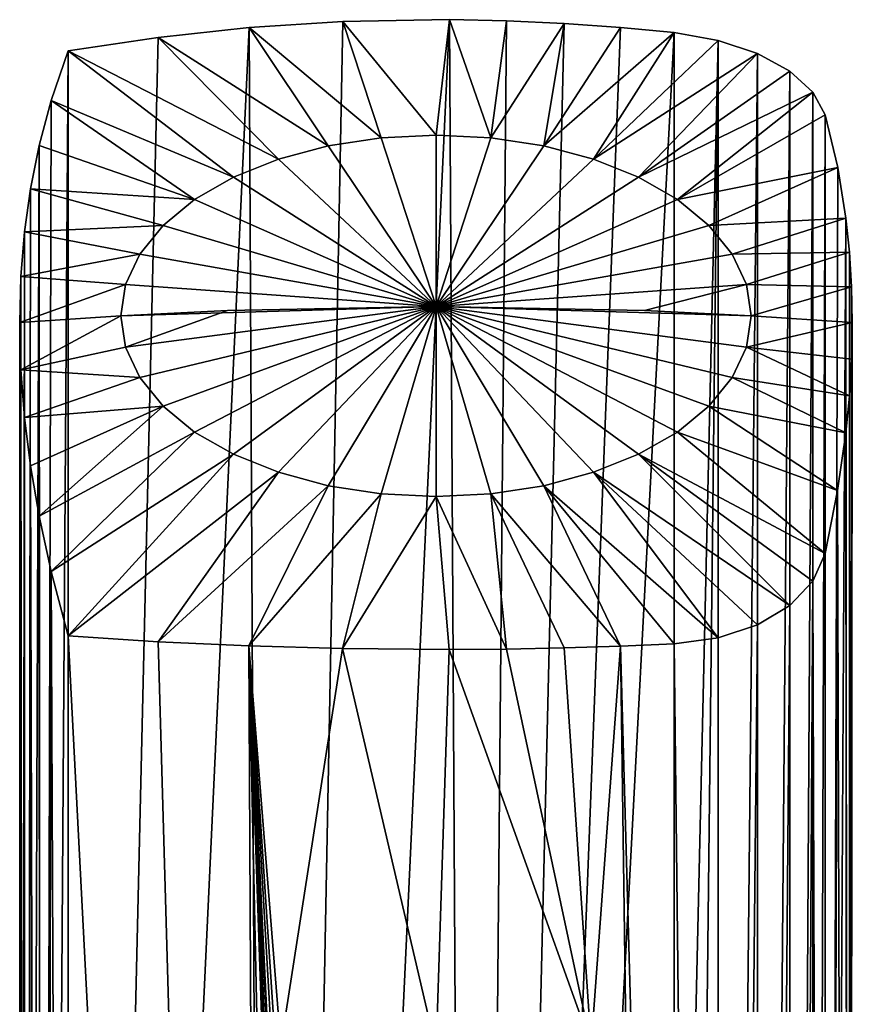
# Model space of a CAD drawing. Header units: millimetres. Extents: x -24 to 72, y 0 to 310.
# Tile 46 of 251: x 62 to 72, y 144 to 155. Entities that reach past the tile are written whole.
import ezdxf

# ---------------------------------------------------------------- set-up
doc = ezdxf.new("R2010")
doc.units = ezdxf.units.MM
doc.header["$LTSCALE"] = 65.185185
for name, color, linetype in [('425', 7, 'CONTINUOUS'), ('426', 7, 'CONTINUOUS'), ('427', 7, 'CONTINUOUS'), ('428', 7, 'CONTINUOUS'), ('429', 7, 'CONTINUOUS'), ('438', 7, 'CONTINUOUS'), ('440', 7, 'CONTINUOUS'), ('476', 7, 'CONTINUOUS')]:
    doc.layers.add(name, color=color, linetype=linetype)

msp = doc.modelspace()

# ---------------------------------------------------------------- linework, layer by layer
at = {"layer": '425', "color": 7, "linetype": 'CONTINUOUS'}
for points in [[(65.849, 155.257, 42.01), (65.009, 111.596, 11.515), (64.79, 155.189, 42.066), (65.849, 155.257, 42.01)], [(67.302, 111.645, 11.444), (65.009, 111.596, 11.515), (67.051, 155.279, 41.992), (67.302, 111.645, 11.444)], [(67.051, 155.279, 41.992), (65.009, 111.596, 11.515), (65.849, 155.257, 42.01), (67.051, 155.279, 41.992)], [(67.697, 155.266, 42.002), (67.302, 111.645, 11.444), (67.051, 155.279, 41.992), (67.697, 155.266, 42.002)], [(68.347, 155.237, 42.027), (67.302, 111.645, 11.444), (67.697, 155.266, 42.002), (68.347, 155.237, 42.027)], [(68.983, 155.191, 42.065), (67.302, 111.645, 11.444), (68.347, 155.237, 42.027), (68.983, 155.191, 42.065)], [(65.009, 111.596, 11.515), (62.746, 111.394, 11.803), (64.79, 155.189, 42.066), (65.009, 111.596, 11.515)], [(64.79, 155.189, 42.066), (62.746, 111.394, 11.803), (63.765, 155.079, 42.158), (64.79, 155.189, 42.066)], [(69.587, 155.133, 42.113), (67.302, 111.645, 11.444), (68.983, 155.191, 42.065), (69.587, 155.133, 42.113)], [(69.587, 133.337, 26.852), (67.302, 111.645, 11.444), (69.587, 155.133, 42.113), (69.587, 133.337, 26.852)], [(63.765, 155.079, 42.158), (62.746, 111.394, 11.803), (62.746, 154.926, 42.285), (63.765, 155.079, 42.158)]]:
    msp.add_3dface(points, dxfattribs=at)
at = {"layer": '426', "color": 7, "linetype": 'CONTINUOUS'}
for points in [[(63.763, 148.255, 51.904), (62.746, 148.322, 51.717), (65.009, 104.588, 21.523), (63.763, 148.255, 51.904)], [(65.009, 104.588, 21.523), (62.746, 148.322, 51.717), (62.746, 104.789, 21.235), (65.009, 104.588, 21.523)], [(64.786, 148.207, 52.038), (63.763, 148.255, 51.904), (65.009, 104.588, 21.523), (64.786, 148.207, 52.038)], [(65.844, 148.177, 52.121), (64.786, 148.207, 52.038), (65.15, 143.695, 48.922), (65.844, 148.177, 52.121)], [(64.786, 148.207, 52.038), (65.009, 104.588, 21.523), (65.054, 135.868, 43.431), (64.786, 148.207, 52.038)], [(65.15, 143.695, 48.922), (64.786, 148.207, 52.038), (65.15, 142.771, 48.276), (65.15, 143.695, 48.922)], [(65.15, 142.771, 48.276), (64.786, 148.207, 52.038), (65.15, 141.947, 47.699), (65.15, 142.771, 48.276)], [(65.15, 141.947, 47.699), (64.786, 148.207, 52.038), (65.15, 140.817, 46.907), (65.15, 141.947, 47.699)], [(65.15, 140.817, 46.907), (64.786, 148.207, 52.038), (65.15, 140.465, 46.661), (65.15, 140.817, 46.907)], [(65.15, 140.465, 46.661), (64.786, 148.207, 52.038), (65.15, 139.507, 45.99), (65.15, 140.465, 46.661)], [(65.15, 139.507, 45.99), (64.786, 148.207, 52.038), (65.15, 138.635, 45.379), (65.15, 139.507, 45.99)], [(65.15, 138.635, 45.379), (64.786, 148.207, 52.038), (65.15, 137.676, 44.708), (65.15, 138.635, 45.379)], [(65.15, 137.676, 44.708), (64.786, 148.207, 52.038), (65.054, 135.868, 43.431), (65.15, 137.676, 44.708)], [(68.983, 148.206, 52.041), (68.346, 148.185, 52.097), (68.65, 143.695, 48.922), (68.983, 148.206, 52.041)], [(69.587, 104.641, 21.447), (68.983, 148.206, 52.041), (68.65, 143.695, 48.922), (69.587, 104.641, 21.447)], [(69.587, 148.231, 51.969), (68.983, 148.206, 52.041), (69.587, 126.436, 36.708), (69.587, 148.231, 51.969)], [(69.587, 126.436, 36.708), (68.983, 148.206, 52.041), (69.587, 104.641, 21.447), (69.587, 126.436, 36.708)], [(66.9, 143.65, 48.986), (65.844, 148.177, 52.121), (65.15, 143.695, 48.922), (66.9, 143.65, 48.986)], [(67.048, 148.167, 52.148), (65.844, 148.177, 52.121), (66.9, 143.65, 48.986), (67.048, 148.167, 52.148)], [(68.65, 143.695, 48.922), (67.048, 148.167, 52.148), (66.9, 143.65, 48.986), (68.65, 143.695, 48.922)], [(67.695, 148.172, 52.133), (67.048, 148.167, 52.148), (68.65, 143.695, 48.922), (67.695, 148.172, 52.133)], [(68.346, 148.185, 52.097), (67.695, 148.172, 52.133), (68.65, 143.695, 48.922), (68.346, 148.185, 52.097)]]:
    msp.add_3dface(points, dxfattribs=at)
at = {"layer": '427', "color": 7, "linetype": 'CONTINUOUS'}
for points in [[(62.746, 154.926, 42.285), (62.746, 111.394, 11.803), (62.443, 110.3, 13.365), (62.746, 154.926, 42.285)], [(62.746, 154.926, 42.285), (62.443, 110.3, 13.365), (62.554, 154.367, 43.259), (62.746, 154.926, 42.285)], [(62.554, 154.367, 43.259), (62.443, 110.3, 13.365), (62.418, 153.858, 44.109), (62.554, 154.367, 43.259)], [(62.443, 110.3, 13.365), (62.261, 109.197, 14.94), (62.418, 153.858, 44.109), (62.443, 110.3, 13.365)], [(62.418, 153.858, 44.109), (62.261, 109.197, 14.94), (62.322, 153.37, 44.894), (62.418, 153.858, 44.109)], [(62.322, 153.37, 44.894), (62.261, 109.197, 14.94), (62.255, 152.882, 45.653), (62.322, 153.37, 44.894)], [(62.261, 109.197, 14.94), (62.2, 108.089, 16.522), (62.255, 152.882, 45.653), (62.261, 109.197, 14.94)], [(62.255, 152.882, 45.653), (62.2, 108.089, 16.522), (62.214, 152.379, 46.408), (62.255, 152.882, 45.653)], [(62.214, 152.379, 46.408), (62.2, 108.089, 16.522), (62.2, 151.858, 47.164), (62.214, 152.379, 46.408)], [(62.2, 151.858, 47.164), (62.2, 108.089, 16.522), (62.214, 151.325, 47.913), (62.2, 151.858, 47.164)], [(62.2, 108.089, 16.522), (62.261, 106.982, 18.104), (62.214, 151.325, 47.913), (62.2, 108.089, 16.522)], [(62.214, 151.325, 47.913), (62.261, 106.982, 18.104), (62.254, 150.788, 48.643), (62.214, 151.325, 47.913)], [(62.254, 150.788, 48.643), (62.261, 106.982, 18.104), (62.322, 150.242, 49.362), (62.254, 150.788, 48.643)], [(62.261, 106.982, 18.104), (62.444, 105.878, 19.68), (62.322, 150.242, 49.362), (62.261, 106.982, 18.104)], [(62.322, 150.242, 49.362), (62.444, 105.878, 19.68), (62.418, 149.671, 50.089), (62.322, 150.242, 49.362)], [(62.418, 149.671, 50.089), (62.444, 105.878, 19.68), (62.554, 149.047, 50.858), (62.418, 149.671, 50.089)], [(62.444, 105.878, 19.68), (62.746, 104.789, 21.235), (62.554, 149.047, 50.858), (62.444, 105.878, 19.68)], [(62.746, 104.789, 21.235), (62.746, 148.322, 51.717), (62.554, 149.047, 50.858), (62.746, 104.789, 21.235)]]:
    msp.add_3dface(points, dxfattribs=at)
at = {"layer": '428', "color": 7, "linetype": 'CONTINUOUS'}
for points in [[(65.849, 155.257, 42.01), (64.79, 155.189, 42.066), (66.282, 153.945, 44.348), (65.849, 155.257, 42.01)], [(67.051, 155.279, 41.992), (65.849, 155.257, 42.01), (66.9, 153.976, 44.304), (67.051, 155.279, 41.992)], [(66.9, 153.976, 44.304), (65.849, 155.257, 42.01), (66.282, 153.945, 44.348), (66.9, 153.976, 44.304)], [(67.518, 153.945, 44.348), (67.051, 155.279, 41.992), (66.9, 153.976, 44.304), (67.518, 153.945, 44.348)], [(67.697, 155.266, 42.002), (67.051, 155.279, 41.992), (67.518, 153.945, 44.348), (67.697, 155.266, 42.002)], [(68.347, 155.237, 42.027), (67.697, 155.266, 42.002), (67.518, 153.945, 44.348), (68.347, 155.237, 42.027)], [(68.117, 153.853, 44.479), (68.347, 155.237, 42.027), (67.518, 153.945, 44.348), (68.117, 153.853, 44.479)], [(68.983, 155.191, 42.065), (68.347, 155.237, 42.027), (68.117, 153.853, 44.479), (68.983, 155.191, 42.065)], [(64.79, 155.189, 42.066), (63.765, 155.079, 42.158), (65.683, 153.853, 44.479), (64.79, 155.189, 42.066)], [(66.282, 153.945, 44.348), (64.79, 155.189, 42.066), (65.683, 153.853, 44.479), (66.282, 153.945, 44.348)], [(69.587, 155.133, 42.113), (68.983, 155.191, 42.065), (68.117, 153.853, 44.479), (69.587, 155.133, 42.113)], [(68.679, 153.703, 44.694), (69.587, 155.133, 42.113), (68.117, 153.853, 44.479), (68.679, 153.703, 44.694)], [(70.084, 155.044, 42.217), (69.587, 155.133, 42.113), (68.679, 153.703, 44.694), (70.084, 155.044, 42.217)], [(63.765, 155.079, 42.158), (62.746, 154.926, 42.285), (65.121, 153.703, 44.694), (63.765, 155.079, 42.158)], [(65.683, 153.853, 44.479), (63.765, 155.079, 42.158), (65.121, 153.703, 44.694), (65.683, 153.853, 44.479)], [(70.53, 154.896, 42.428), (70.084, 155.044, 42.217), (68.679, 153.703, 44.694), (70.53, 154.896, 42.428)], [(62.746, 154.926, 42.285), (62.554, 154.367, 43.259), (64.613, 153.499, 44.986), (62.746, 154.926, 42.285)], [(65.121, 153.703, 44.694), (62.746, 154.926, 42.285), (64.613, 153.499, 44.986), (65.121, 153.703, 44.694)], [(69.187, 153.499, 44.986), (70.53, 154.896, 42.428), (68.679, 153.703, 44.694), (69.187, 153.499, 44.986)], [(70.895, 154.697, 42.732), (70.53, 154.896, 42.428), (69.187, 153.499, 44.986), (70.895, 154.697, 42.732)], [(71.156, 154.461, 43.11), (70.895, 154.697, 42.732), (69.187, 153.499, 44.986), (71.156, 154.461, 43.11)], [(69.626, 153.247, 45.345), (71.156, 154.461, 43.11), (69.187, 153.499, 44.986), (69.626, 153.247, 45.345)], [(71.294, 154.203, 43.537), (71.156, 154.461, 43.11), (69.626, 153.247, 45.345), (71.294, 154.203, 43.537)], [(62.554, 154.367, 43.259), (62.418, 153.858, 44.109), (64.174, 153.247, 45.345), (62.554, 154.367, 43.259)], [(64.613, 153.499, 44.986), (62.554, 154.367, 43.259), (64.174, 153.247, 45.345), (64.613, 153.499, 44.986)], [(71.435, 153.609, 44.513), (71.294, 154.203, 43.537), (69.626, 153.247, 45.345), (71.435, 153.609, 44.513)], [(66.282, 153.945, 44.348), (65.683, 153.853, 44.479), (66.9, 152.039, 47.291), (66.282, 153.945, 44.348)], [(66.9, 153.976, 44.304), (66.282, 153.945, 44.348), (66.9, 152.039, 47.291), (66.9, 153.976, 44.304)], [(67.518, 153.945, 44.348), (66.9, 153.976, 44.304), (66.9, 152.039, 47.291), (67.518, 153.945, 44.348)], [(68.117, 153.853, 44.479), (67.518, 153.945, 44.348), (66.9, 152.039, 47.291), (68.117, 153.853, 44.479)], [(62.418, 153.858, 44.109), (62.322, 153.37, 44.894), (64.174, 153.247, 45.345), (62.418, 153.858, 44.109)], [(65.683, 153.853, 44.479), (65.121, 153.703, 44.694), (66.9, 152.039, 47.291), (65.683, 153.853, 44.479)], [(68.679, 153.703, 44.694), (68.117, 153.853, 44.479), (66.9, 152.039, 47.291), (68.679, 153.703, 44.694)], [(65.121, 153.703, 44.694), (64.613, 153.499, 44.986), (66.9, 152.039, 47.291), (65.121, 153.703, 44.694)], [(69.187, 153.499, 44.986), (68.679, 153.703, 44.694), (66.9, 152.039, 47.291), (69.187, 153.499, 44.986)], [(69.982, 152.956, 45.761), (71.435, 153.609, 44.513), (69.626, 153.247, 45.345), (69.982, 152.956, 45.761)], [(71.527, 153.038, 45.413), (71.435, 153.609, 44.513), (69.982, 152.956, 45.761), (71.527, 153.038, 45.413)], [(64.613, 153.499, 44.986), (64.174, 153.247, 45.345), (66.9, 152.039, 47.291), (64.613, 153.499, 44.986)], [(69.626, 153.247, 45.345), (69.187, 153.499, 44.986), (66.9, 152.039, 47.291), (69.626, 153.247, 45.345)], [(62.322, 153.37, 44.894), (62.255, 152.882, 45.653), (63.818, 152.956, 45.761), (62.322, 153.37, 44.894)], [(64.174, 153.247, 45.345), (62.322, 153.37, 44.894), (63.818, 152.956, 45.761), (64.174, 153.247, 45.345)], [(64.174, 153.247, 45.345), (63.818, 152.956, 45.761), (66.9, 152.039, 47.291), (64.174, 153.247, 45.345)], [(69.982, 152.956, 45.761), (69.626, 153.247, 45.345), (66.9, 152.039, 47.291), (69.982, 152.956, 45.761)], [(70.244, 152.633, 46.222), (71.527, 153.038, 45.413), (69.982, 152.956, 45.761), (70.244, 152.633, 46.222)], [(71.567, 152.654, 45.998), (71.527, 153.038, 45.413), (70.244, 152.633, 46.222), (71.567, 152.654, 45.998)], [(62.255, 152.882, 45.653), (62.214, 152.379, 46.408), (63.556, 152.633, 46.222), (62.255, 152.882, 45.653)], [(63.818, 152.956, 45.761), (62.255, 152.882, 45.653), (63.556, 152.633, 46.222), (63.818, 152.956, 45.761)], [(63.818, 152.956, 45.761), (63.556, 152.633, 46.222), (66.9, 152.039, 47.291), (63.818, 152.956, 45.761)], [(70.244, 152.633, 46.222), (69.982, 152.956, 45.761), (66.9, 152.039, 47.291), (70.244, 152.633, 46.222)], [(70.404, 152.29, 46.712), (71.567, 152.654, 45.998), (70.244, 152.633, 46.222), (70.404, 152.29, 46.712)], [(71.592, 152.261, 46.582), (71.567, 152.654, 45.998), (70.404, 152.29, 46.712), (71.592, 152.261, 46.582)], [(63.556, 152.633, 46.222), (62.214, 152.379, 46.408), (63.396, 152.29, 46.712), (63.556, 152.633, 46.222)], [(63.556, 152.633, 46.222), (63.396, 152.29, 46.712), (66.9, 152.039, 47.291), (63.556, 152.633, 46.222)], [(70.404, 152.29, 46.712), (70.244, 152.633, 46.222), (66.9, 152.039, 47.291), (70.404, 152.29, 46.712)], [(62.214, 152.379, 46.408), (62.2, 151.858, 47.164), (63.396, 152.29, 46.712), (62.214, 152.379, 46.408)], [(63.396, 152.29, 46.712), (62.2, 151.858, 47.164), (63.341, 151.935, 47.219), (63.396, 152.29, 46.712)], [(63.396, 152.29, 46.712), (63.341, 151.935, 47.219), (66.9, 152.039, 47.291), (63.396, 152.29, 46.712)], [(70.404, 152.29, 46.712), (66.9, 152.039, 47.291), (69.253, 151.994, 47.26), (70.404, 152.29, 46.712)], [(70.459, 151.935, 47.219), (70.404, 152.29, 46.712), (69.253, 151.994, 47.26), (70.459, 151.935, 47.219)], [(70.459, 151.935, 47.219), (71.592, 152.261, 46.582), (70.404, 152.29, 46.712), (70.459, 151.935, 47.219)], [(71.6, 151.858, 47.164), (71.592, 152.261, 46.582), (70.459, 151.935, 47.219), (71.6, 151.858, 47.164)], [(66.9, 152.039, 47.291), (63.341, 151.935, 47.219), (64.547, 151.994, 47.26), (66.9, 152.039, 47.291)]]:
    msp.add_3dface(points, dxfattribs=at)
at = {"layer": '429', "color": 7, "linetype": 'CONTINUOUS'}
for points in [[(64.547, 151.994, 47.26), (63.341, 151.935, 47.219), (63.396, 151.581, 47.725), (64.547, 151.994, 47.26)], [(66.9, 152.039, 47.291), (64.547, 151.994, 47.26), (63.396, 151.581, 47.725), (66.9, 152.039, 47.291)], [(66.9, 152.039, 47.291), (63.396, 151.581, 47.725), (63.556, 151.237, 48.216), (66.9, 152.039, 47.291)], [(66.9, 152.039, 47.291), (63.556, 151.237, 48.216), (63.818, 150.915, 48.676), (66.9, 152.039, 47.291)], [(66.9, 152.039, 47.291), (63.818, 150.915, 48.676), (64.174, 150.623, 49.092), (66.9, 152.039, 47.291)], [(66.9, 152.039, 47.291), (64.174, 150.623, 49.092), (64.613, 150.372, 49.452), (66.9, 152.039, 47.291)], [(66.9, 152.039, 47.291), (64.613, 150.372, 49.452), (65.121, 150.168, 49.743), (66.9, 152.039, 47.291)], [(66.9, 152.039, 47.291), (65.121, 150.168, 49.743), (65.683, 150.017, 49.958), (66.9, 152.039, 47.291)], [(66.9, 152.039, 47.291), (65.683, 150.017, 49.958), (66.282, 149.925, 50.089), (66.9, 152.039, 47.291)], [(66.9, 152.039, 47.291), (66.282, 149.925, 50.089), (66.9, 149.894, 50.134), (66.9, 152.039, 47.291)], [(66.9, 152.039, 47.291), (70.459, 151.935, 47.219), (69.253, 151.994, 47.26), (66.9, 152.039, 47.291)], [(70.459, 151.935, 47.219), (66.9, 152.039, 47.291), (70.404, 151.581, 47.725), (70.459, 151.935, 47.219)], [(66.9, 152.039, 47.291), (66.9, 149.894, 50.134), (67.518, 149.925, 50.089), (66.9, 152.039, 47.291)], [(66.9, 152.039, 47.291), (67.518, 149.925, 50.089), (68.117, 150.017, 49.958), (66.9, 152.039, 47.291)], [(66.9, 152.039, 47.291), (68.117, 150.017, 49.958), (68.679, 150.168, 49.743), (66.9, 152.039, 47.291)], [(66.9, 152.039, 47.291), (68.679, 150.168, 49.743), (69.187, 150.372, 49.452), (66.9, 152.039, 47.291)], [(66.9, 152.039, 47.291), (69.187, 150.372, 49.452), (69.626, 150.623, 49.092), (66.9, 152.039, 47.291)], [(66.9, 152.039, 47.291), (69.626, 150.623, 49.092), (69.982, 150.915, 48.676), (66.9, 152.039, 47.291)], [(66.9, 152.039, 47.291), (69.982, 150.915, 48.676), (70.244, 151.237, 48.216), (66.9, 152.039, 47.291)], [(66.9, 152.039, 47.291), (70.244, 151.237, 48.216), (70.404, 151.581, 47.725), (66.9, 152.039, 47.291)], [(62.2, 151.858, 47.164), (62.214, 151.325, 47.913), (63.341, 151.935, 47.219), (62.2, 151.858, 47.164)], [(63.341, 151.935, 47.219), (62.214, 151.325, 47.913), (63.396, 151.581, 47.725), (63.341, 151.935, 47.219)], [(71.6, 151.858, 47.164), (70.459, 151.935, 47.219), (70.404, 151.581, 47.725), (71.6, 151.858, 47.164)], [(71.6, 151.858, 47.164), (70.404, 151.581, 47.725), (71.592, 151.446, 47.744), (71.6, 151.858, 47.164)], [(63.396, 151.581, 47.725), (62.214, 151.325, 47.913), (63.556, 151.237, 48.216), (63.396, 151.581, 47.725)], [(70.404, 151.581, 47.725), (70.244, 151.237, 48.216), (71.567, 151.031, 48.315), (70.404, 151.581, 47.725)], [(71.592, 151.446, 47.744), (70.404, 151.581, 47.725), (71.567, 151.031, 48.315), (71.592, 151.446, 47.744)], [(62.214, 151.325, 47.913), (62.254, 150.788, 48.643), (63.556, 151.237, 48.216), (62.214, 151.325, 47.913)], [(63.556, 151.237, 48.216), (62.254, 150.788, 48.643), (63.818, 150.915, 48.676), (63.556, 151.237, 48.216)], [(70.244, 151.237, 48.216), (69.982, 150.915, 48.676), (71.527, 150.612, 48.877), (70.244, 151.237, 48.216)], [(71.567, 151.031, 48.315), (70.244, 151.237, 48.216), (71.527, 150.612, 48.877), (71.567, 151.031, 48.315)], [(62.254, 150.788, 48.643), (62.322, 150.242, 49.362), (63.818, 150.915, 48.676), (62.254, 150.788, 48.643)], [(62.322, 150.242, 49.362), (62.418, 149.671, 50.089), (63.818, 150.915, 48.676), (62.322, 150.242, 49.362)], [(63.818, 150.915, 48.676), (62.418, 149.671, 50.089), (64.174, 150.623, 49.092), (63.818, 150.915, 48.676)], [(69.982, 150.915, 48.676), (69.626, 150.623, 49.092), (71.434, 149.962, 49.721), (69.982, 150.915, 48.676)], [(71.527, 150.612, 48.877), (69.982, 150.915, 48.676), (71.434, 149.962, 49.721), (71.527, 150.612, 48.877)], [(62.418, 149.671, 50.089), (62.554, 149.047, 50.858), (64.174, 150.623, 49.092), (62.418, 149.671, 50.089)], [(64.174, 150.623, 49.092), (62.554, 149.047, 50.858), (64.613, 150.372, 49.452), (64.174, 150.623, 49.092)], [(69.626, 150.623, 49.092), (69.187, 150.372, 49.452), (71.294, 149.251, 50.609), (69.626, 150.623, 49.092)], [(71.434, 149.962, 49.721), (69.626, 150.623, 49.092), (71.294, 149.251, 50.609), (71.434, 149.962, 49.721)], [(62.554, 149.047, 50.858), (62.746, 148.322, 51.717), (64.613, 150.372, 49.452), (62.554, 149.047, 50.858)], [(64.613, 150.372, 49.452), (62.746, 148.322, 51.717), (65.121, 150.168, 49.743), (64.613, 150.372, 49.452)], [(69.187, 150.372, 49.452), (68.679, 150.168, 49.743), (70.895, 148.664, 51.348), (69.187, 150.372, 49.452)], [(71.294, 149.251, 50.609), (69.187, 150.372, 49.452), (71.156, 148.938, 50.997), (71.294, 149.251, 50.609)], [(71.156, 148.938, 50.997), (69.187, 150.372, 49.452), (70.895, 148.664, 51.348), (71.156, 148.938, 50.997)], [(62.746, 148.322, 51.717), (63.763, 148.255, 51.904), (65.121, 150.168, 49.743), (62.746, 148.322, 51.717)], [(65.121, 150.168, 49.743), (63.763, 148.255, 51.904), (65.683, 150.017, 49.958), (65.121, 150.168, 49.743)], [(68.679, 150.168, 49.743), (68.117, 150.017, 49.958), (70.084, 148.298, 51.851), (68.679, 150.168, 49.743)], [(70.895, 148.664, 51.348), (68.679, 150.168, 49.743), (70.53, 148.446, 51.639), (70.895, 148.664, 51.348)], [(70.53, 148.446, 51.639), (68.679, 150.168, 49.743), (70.084, 148.298, 51.851), (70.53, 148.446, 51.639)], [(63.763, 148.255, 51.904), (64.786, 148.207, 52.038), (65.683, 150.017, 49.958), (63.763, 148.255, 51.904)], [(65.683, 150.017, 49.958), (64.786, 148.207, 52.038), (66.282, 149.925, 50.089), (65.683, 150.017, 49.958)], [(67.518, 149.925, 50.089), (68.983, 148.206, 52.041), (68.117, 150.017, 49.958), (67.518, 149.925, 50.089)], [(68.983, 148.206, 52.041), (69.587, 148.231, 51.969), (68.117, 150.017, 49.958), (68.983, 148.206, 52.041)], [(68.117, 150.017, 49.958), (69.587, 148.231, 51.969), (70.084, 148.298, 51.851), (68.117, 150.017, 49.958)], [(64.786, 148.207, 52.038), (65.844, 148.177, 52.121), (66.282, 149.925, 50.089), (64.786, 148.207, 52.038)], [(66.282, 149.925, 50.089), (65.844, 148.177, 52.121), (66.9, 149.894, 50.134), (66.282, 149.925, 50.089)], [(65.844, 148.177, 52.121), (67.048, 148.167, 52.148), (66.9, 149.894, 50.134), (65.844, 148.177, 52.121)], [(66.9, 149.894, 50.134), (67.695, 148.172, 52.133), (67.518, 149.925, 50.089), (66.9, 149.894, 50.134)], [(67.048, 148.167, 52.148), (67.695, 148.172, 52.133), (66.9, 149.894, 50.134), (67.048, 148.167, 52.148)], [(67.695, 148.172, 52.133), (68.346, 148.185, 52.097), (67.518, 149.925, 50.089), (67.695, 148.172, 52.133)], [(68.346, 148.185, 52.097), (68.983, 148.206, 52.041), (67.518, 149.925, 50.089), (68.346, 148.185, 52.097)]]:
    msp.add_3dface(points, dxfattribs=at)
at = {"layer": '438', "color": 7, "linetype": 'CONTINUOUS'}
for points in [[(71.294, 154.203, 43.537), (71.435, 153.609, 44.513), (71.294, 110.584, 12.995), (71.294, 154.203, 43.537)], [(71.435, 153.609, 44.513), (71.527, 153.038, 45.413), (71.294, 110.567, 12.983), (71.435, 153.609, 44.513)], [(71.294, 110.584, 12.995), (71.435, 153.609, 44.513), (71.294, 110.576, 12.989), (71.294, 110.584, 12.995)], [(71.294, 110.576, 12.989), (71.435, 153.609, 44.513), (71.294, 110.567, 12.983), (71.294, 110.576, 12.989)], [(71.294, 110.567, 12.983), (71.527, 153.038, 45.413), (71.566, 108.921, 15.335), (71.294, 110.567, 12.983)], [(71.527, 153.038, 45.413), (71.567, 152.654, 45.998), (71.566, 108.921, 15.335), (71.527, 153.038, 45.413)], [(71.567, 152.654, 45.998), (71.592, 152.261, 46.582), (71.566, 108.921, 15.335), (71.567, 152.654, 45.998)], [(71.592, 152.261, 46.582), (71.6, 151.858, 47.164), (71.566, 108.921, 15.335), (71.592, 152.261, 46.582)], [(71.6, 151.858, 47.164), (71.592, 151.446, 47.744), (71.566, 108.921, 15.335), (71.6, 151.858, 47.164)], [(71.592, 151.446, 47.744), (71.567, 151.031, 48.315), (71.566, 108.921, 15.335), (71.592, 151.446, 47.744)], [(71.567, 151.031, 48.315), (71.527, 150.612, 48.877), (71.566, 107.264, 17.701), (71.567, 151.031, 48.315)], [(71.566, 108.921, 15.335), (71.567, 151.031, 48.315), (71.566, 107.264, 17.701), (71.566, 108.921, 15.335)], [(71.527, 150.612, 48.877), (71.434, 149.962, 49.721), (71.566, 107.264, 17.701), (71.527, 150.612, 48.877)], [(71.434, 149.962, 49.721), (71.294, 149.251, 50.609), (71.294, 105.616, 20.055), (71.434, 149.962, 49.721)], [(71.566, 107.264, 17.701), (71.434, 149.962, 49.721), (71.294, 105.616, 20.055), (71.566, 107.264, 17.701)], [(71.294, 105.616, 20.055), (71.294, 149.251, 50.609), (71.294, 105.624, 20.061), (71.294, 105.616, 20.055)], [(71.294, 105.624, 20.061), (71.294, 149.251, 50.609), (71.294, 105.632, 20.067), (71.294, 105.624, 20.061)]]:
    msp.add_3dface(points, dxfattribs=at)
at = {"layer": '440', "color": 7, "linetype": 'CONTINUOUS'}
for points in [[(71.294, 149.251, 50.609), (71.156, 148.938, 50.997), (71.294, 105.632, 20.067), (71.294, 149.251, 50.609)], [(71.156, 148.938, 50.997), (70.895, 148.664, 51.348), (70.896, 105.083, 20.832), (71.156, 148.938, 50.997)], [(71.156, 105.343, 20.471), (71.156, 148.938, 50.997), (70.896, 105.083, 20.832), (71.156, 105.343, 20.471)], [(71.294, 105.632, 20.067), (71.156, 148.938, 50.997), (71.156, 105.343, 20.471), (71.294, 105.632, 20.067)], [(70.895, 148.664, 51.348), (70.53, 148.446, 51.639), (70.53, 104.871, 21.128), (70.895, 148.664, 51.348)], [(70.896, 105.083, 20.832), (70.895, 148.664, 51.348), (70.53, 104.871, 21.128), (70.896, 105.083, 20.832)], [(70.53, 148.446, 51.639), (70.084, 148.298, 51.851), (70.084, 104.72, 21.337), (70.53, 148.446, 51.639)], [(70.53, 104.871, 21.128), (70.53, 148.446, 51.639), (70.084, 104.72, 21.337), (70.53, 104.871, 21.128)], [(70.084, 148.298, 51.851), (69.587, 148.231, 51.969), (70.084, 104.72, 21.337), (70.084, 148.298, 51.851)], [(69.587, 148.231, 51.969), (69.587, 126.436, 36.708), (70.084, 104.72, 21.337), (69.587, 148.231, 51.969)]]:
    msp.add_3dface(points, dxfattribs=at)
at = {"layer": '476', "color": 7, "linetype": 'CONTINUOUS'}
for points in [[(69.587, 133.337, 26.852), (69.587, 155.133, 42.113), (70.084, 155.044, 42.217), (69.587, 133.337, 26.852)], [(69.587, 111.542, 11.591), (69.587, 133.337, 26.852), (70.084, 155.044, 42.217), (69.587, 111.542, 11.591)], [(69.587, 111.542, 11.591), (70.084, 155.044, 42.217), (70.084, 111.466, 11.703), (69.587, 111.542, 11.591)], [(70.084, 155.044, 42.217), (70.53, 154.896, 42.428), (70.084, 111.466, 11.703), (70.084, 155.044, 42.217)], [(70.084, 111.466, 11.703), (70.53, 154.896, 42.428), (70.53, 111.321, 11.917), (70.084, 111.466, 11.703)], [(70.53, 154.896, 42.428), (70.895, 154.697, 42.732), (70.53, 111.321, 11.917), (70.53, 154.896, 42.428)], [(70.53, 111.321, 11.917), (70.895, 154.697, 42.732), (70.896, 111.116, 12.217), (70.53, 111.321, 11.917)], [(70.895, 154.697, 42.732), (71.156, 154.461, 43.11), (70.896, 111.116, 12.217), (70.895, 154.697, 42.732)], [(70.896, 111.116, 12.217), (71.156, 154.461, 43.11), (71.156, 110.865, 12.585), (70.896, 111.116, 12.217)], [(71.156, 154.461, 43.11), (71.294, 154.203, 43.537), (71.156, 110.865, 12.585), (71.156, 154.461, 43.11)], [(71.294, 154.203, 43.537), (71.294, 110.584, 12.995), (71.156, 110.865, 12.585), (71.294, 154.203, 43.537)]]:
    msp.add_3dface(points, dxfattribs=at)

doc.saveas('drawing.dxf')
